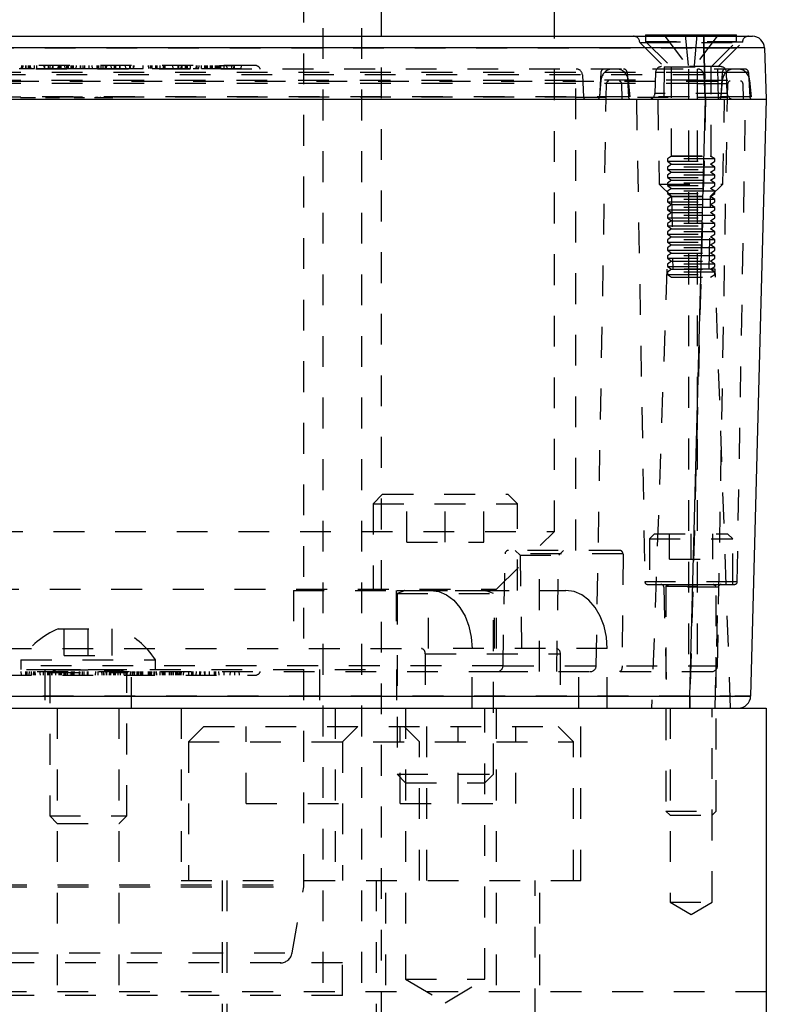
# Model space of a CAD drawing. Header units: inches. Extents: x 1907 to 2452, y -210 to -54.
# Tile 145 of 256: x 1969.31 to 1971.74, y -168.23 to -165.03. Entities that reach past the tile are written whole.
import ezdxf

# ---------------------------------------------------------------- set-up
doc = ezdxf.new("R2010")
doc.units = ezdxf.units.IN
doc.header["$LTSCALE"] = 0.5
doc.header["$MEASUREMENT"] = 0
doc.linetypes.add('HIDDEN', pattern=[0.225, 0.15, -0.075])
doc.layers.add('SID-M-H', color=4, linetype='HIDDEN')
doc.layers.add('SID-M-S', color=105, linetype='Continuous')

msp = doc.modelspace()

# ---------------------------------------------------------------- linework, layer by layer
at = {"layer": 'SID-M-H'}
for p, q in [((1970.23618, -167.83782), (1970.23618, -163.51351)), ((1970.29868, -168.75564), (1970.29868, -163.52138)), ((1970.42368, -168.75564), (1970.42368, -163.76351)), ((1970.48618, -163.78351), (1970.48618, -169.0739)), ((1971.04868, -166.69001), (1971.04868, -165.08241)), ((1971.34445, -165.08241), (1971.34445, -165.0993)), ((1971.40429, -165.07765), (1971.48264, -165.18198)), ((1971.47319, -165.07765), (1971.48264, -165.18198)), ((1971.51098, -165.07765), (1971.50154, -165.18198)), ((1971.57988, -165.07765), (1971.50154, -165.18198)), ((1971.53363, -165.08241), (1971.53363, -165.1204)), ((1971.63972, -165.0993), (1971.63972, -165.08241)), ((1967.39543, -165.1204), (1971.53363, -165.1204)), ((1971.32543, -165.10141), (1971.32545, -165.10209)), ((1971.32545, -165.10209), (1971.65872, -165.10209)), ((1971.32545, -165.10209), (1971.40534, -165.18198)), ((1971.65828, -165.10141), (1971.32589, -165.10141)), ((1971.34445, -165.0993), (1971.63972, -165.0993)), ((1971.34445, -165.0993), (1971.42713, -165.18198)), ((1971.53363, -165.1204), (1971.53945, -165.28713)), ((1971.55705, -165.18198), (1971.63972, -165.0993)), ((1971.57883, -165.18198), (1971.65872, -165.10209)), ((1971.65872, -165.10209), (1971.65875, -165.10141)), ((1971.66667, -165.18871), (1967.26239, -165.18871)), ((1970.07641, -165.1769), (1968.85265, -165.1769)), ((1969.32013, -165.18674), (1969.32064, -165.1769)), ((1969.32425, -165.18674), (1969.32476, -165.1769)), ((1969.33363, -165.18674), (1969.33362, -165.1769)), ((1969.33363, -165.18674), (1969.34309, -165.18674)), ((1969.33512, -165.18674), (1969.33461, -165.1769)), ((1969.343, -165.18674), (1969.34248, -165.1769)), ((1969.34309, -165.18674), (1969.3431, -165.1769)), ((1969.34823, -165.18674), (1969.34473, -165.18674)), ((1969.34823, -165.18674), (1969.34823, -165.1769)), ((1969.34896, -165.18674), (1969.34848, -165.1769)), ((1969.34957, -165.18674), (1969.34909, -165.1769)), ((1969.36165, -165.18674), (1969.36217, -165.1769)), ((1969.36952, -165.18674), (1969.37004, -165.1769)), ((1969.3705, -165.18674), (1969.39489, -165.18674)), ((1969.39418, -165.18674), (1969.39366, -165.1769)), ((1969.39489, -165.18674), (1969.39489, -165.1769)), ((1969.39535, -165.18674), (1969.39535, -165.1769)), ((1969.39557, -165.18674), (1969.39557, -165.1769)), ((1969.39591, -165.18674), (1969.39591, -165.1769)), ((1969.40738, -165.18674), (1969.40738, -165.1769)), ((1969.41091, -165.18674), (1969.40738, -165.18674)), ((1969.41262, -165.18674), (1969.41261, -165.1769)), ((1969.41262, -165.18674), (1969.42205, -165.18674)), ((1969.4207, -165.18674), (1969.42122, -165.1769)), ((1969.42174, -165.18674), (1969.42122, -165.1769)), ((1969.42205, -165.18674), (1969.42205, -165.1769)), ((1969.43889, -165.18674), (1969.43934, -165.1769)), ((1969.44041, -165.18674), (1969.44087, -165.1769)), ((1969.44379, -165.18674), (1969.44429, -165.1769)), ((1969.44379, -165.18674), (1969.48892, -165.18674)), ((1969.44623, -165.18674), (1969.44573, -165.1769)), ((1969.44826, -165.18674), (1969.44878, -165.1769)), ((1969.46111, -165.18674), (1969.46059, -165.1769)), ((1969.4665, -165.18674), (1969.4665, -165.1769)), ((1969.4665, -165.18674), (1969.4665, -165.1769)), ((1969.4691, -165.18674), (1969.46859, -165.1769)), ((1969.47218, -165.18674), (1969.47179, -165.1769)), ((1969.48062, -165.18674), (1969.48061, -165.1769)), ((1969.48268, -165.18674), (1969.48267, -165.1769)), ((1969.48268, -165.18674), (1969.48267, -165.1769)), ((1969.48676, -165.18674), (1969.48726, -165.1769)), ((1969.48892, -165.18674), (1969.48843, -165.1769)), ((1969.4976, -165.18674), (1969.4987, -165.1769)), ((1969.51079, -165.18674), (1969.51079, -165.1769)), ((1969.51079, -165.18674), (1969.52025, -165.18674)), ((1969.51229, -165.18674), (1969.51177, -165.1769)), ((1969.52025, -165.18674), (1969.52026, -165.1769)), ((1969.5254, -165.18674), (1969.52189, -165.18674)), ((1969.5254, -165.18674), (1969.5254, -165.1769)), ((1969.53881, -165.18674), (1969.53933, -165.1769)), ((1969.54078, -165.18674), (1969.57062, -165.18674)), ((1969.55025, -165.18674), (1969.54914, -165.1769)), ((1969.56544, -165.18674), (1969.56492, -165.1769)), ((1969.56833, -165.18674), (1969.56834, -165.1769)), ((1969.57062, -165.18674), (1969.57101, -165.1769)), ((1969.57838, -165.18674), (1969.57839, -165.1769)), ((1969.57839, -165.18674), (1969.57839, -165.1769)), ((1969.58446, -165.18674), (1969.58498, -165.1769)), ((1969.59196, -165.18674), (1969.59248, -165.1769)), ((1969.5959, -165.18674), (1969.59642, -165.1769)), ((1969.61133, -165.18674), (1969.61081, -165.1769)), ((1969.62194, -165.18674), (1969.62195, -165.1769)), ((1969.62611, -165.18674), (1969.62588, -165.1769)), ((1969.6392, -165.18674), (1969.6392, -165.1769)), ((1969.6392, -165.18674), (1969.6392, -165.1769)), ((1969.63963, -165.18674), (1969.63963, -165.1769)), ((1969.63982, -165.18674), (1969.63982, -165.1769)), ((1969.65796, -165.18674), (1969.65744, -165.1769)), ((1969.67113, -165.18674), (1969.67113, -165.1769)), ((1969.67315, -165.18674), (1969.67316, -165.1769)), ((1969.68355, -165.18674), (1969.68303, -165.1769)), ((1969.68448, -165.18674), (1969.685, -165.1769)), ((1969.71401, -165.18674), (1969.71453, -165.1769)), ((1969.73276, -165.18674), (1969.73224, -165.1769)), ((1969.73872, -165.18674), (1969.73824, -165.1769)), ((1969.73934, -165.18674), (1969.73886, -165.1769)), ((1969.7426, -165.18674), (1969.74209, -165.1769)), ((1969.74417, -165.18674), (1969.74369, -165.1769)), ((1969.75587, -165.18674), (1969.75587, -165.1769)), ((1969.75929, -165.18674), (1969.7598, -165.1769)), ((1969.75959, -165.18674), (1969.75959, -165.1769)), ((1969.76913, -165.18674), (1969.76965, -165.1769)), ((1969.78022, -165.18674), (1969.78066, -165.1769)), ((1969.78022, -165.18674), (1969.84103, -165.18674)), ((1969.78465, -165.18674), (1969.78466, -165.1769)), ((1969.78511, -165.18674), (1969.78512, -165.1769)), ((1969.78533, -165.18674), (1969.78533, -165.1769)), ((1969.78567, -165.18674), (1969.78567, -165.1769)), ((1969.8115, -165.18674), (1969.81098, -165.1769)), ((1969.82845, -165.18674), (1969.82802, -165.1769)), ((1969.82865, -165.18674), (1969.8291, -165.1769)), ((1969.83017, -165.18674), (1969.83064, -165.1769)), ((1969.83803, -165.18674), (1969.83854, -165.1769)), ((1969.84103, -165.18674), (1969.84051, -165.1769)), ((1969.85174, -165.18674), (1969.85174, -165.1769)), ((1969.85414, -165.18674), (1969.85414, -165.1769)), ((1969.85874, -165.18674), (1969.85823, -165.1769)), ((1969.86756, -165.18674), (1969.86807, -165.1769)), ((1969.8866, -165.18674), (1969.8872, -165.1769)), ((1969.88921, -165.18674), (1969.88972, -165.1769)), ((1969.89563, -165.18674), (1969.89606, -165.1769)), ((1969.90402, -165.18674), (1969.9035, -165.1769)), ((1969.91418, -165.18674), (1969.91418, -165.1769)), ((1969.91479, -165.18674), (1969.91479, -165.1769)), ((1969.915, -165.18674), (1969.91501, -165.1769)), ((1969.91599, -165.18674), (1969.91599, -165.1769)), ((1969.91667, -165.18674), (1969.91667, -165.1769)), ((1969.92088, -165.18674), (1969.92088, -165.1769)), ((1969.9216, -165.18674), (1969.92159, -165.1769)), ((1969.9216, -165.18674), (1969.96197, -165.18674)), ((1969.92298, -165.18674), (1969.92297, -165.1769)), ((1969.93252, -165.18674), (1969.93303, -165.1769)), ((1969.93591, -165.18674), (1969.93543, -165.1769)), ((1969.93945, -165.18674), (1969.93894, -165.1769)), ((1969.94897, -165.18674), (1969.94896, -165.1769)), ((1969.95364, -165.18674), (1969.95364, -165.1769)), ((1969.95669, -165.18674), (1969.95668, -165.1769)), ((1969.9598, -165.18674), (1969.96031, -165.1769)), ((1969.96197, -165.18674), (1969.96197, -165.1769)), ((1969.96302, -165.18674), (1969.96302, -165.1769)), ((1969.96598, -165.18674), (1969.9665, -165.1769)), ((1969.97634, -165.1769), (1969.97634, -165.18871)), ((1969.98658, -165.18674), (1969.98624, -165.1769)), ((1970.00245, -165.18674), (1970.00193, -165.1769)), ((1970.00913, -165.18674), (1970.00946, -165.1769)), ((1970.01038, -165.18674), (1970.01073, -165.1769)), ((1970.03291, -165.18674), (1970.03343, -165.1769)), ((1971.11807, -166.7517), (1971.11807, -165.18871)), ((1971.58748, -165.18083), (1971.3967, -165.18083)), ((1971.40534, -165.18198), (1971.4035, -165.28713)), ((1971.40534, -165.18198), (1971.57883, -165.18198)), ((1971.42713, -165.18198), (1971.42713, -165.47025)), ((1971.48421, -165.18871), (1971.48421, -167.1454)), ((1971.51177, -165.18871), (1971.51177, -167.1454)), ((1971.55705, -165.47025), (1971.55705, -165.18198)), ((1971.58067, -165.28713), (1971.57883, -165.18198)), ((1971.53318, -165.20736), (1967.39587, -165.20736)), ((1971.11807, -165.1999), (1967.41728, -165.1999)), ((1971.51177, -165.1999), (1971.11807, -165.1999)), ((1971.13948, -165.20736), (1971.14327, -165.27967)), ((1971.19941, -165.1999), (1971.19523, -165.27967)), ((1971.28476, -165.1999), (1971.28894, -165.27967)), ((1971.37703, -165.19983), (1971.37464, -165.26813)), ((1971.6054, -165.19983), (1971.37877, -165.19983)), ((1971.67846, -165.1999), (1971.51177, -165.1999)), ((1971.53318, -165.20736), (1971.53697, -165.27967)), ((1971.59312, -165.1999), (1971.58893, -165.27967)), ((1971.60953, -165.26813), (1971.60715, -165.19983)), ((1971.67846, -165.1999), (1971.68264, -165.27967)), ((1967.27645, -165.22808), (1971.65261, -165.22808)), ((1967.41728, -165.22465), (1971.11807, -165.22465)), ((1971.11807, -165.23581), (1967.44484, -165.23581)), ((1971.51177, -165.22465), (1971.11807, -165.22465)), ((1971.51177, -165.23581), (1971.11807, -165.23581)), ((1971.1844, -167.12606), (1971.21739, -165.23581)), ((1971.19962, -165.22465), (1971.19484, -165.27926)), ((1971.26678, -165.23581), (1971.26768, -165.28713)), ((1971.28849, -165.22465), (1971.29327, -165.27926)), ((1971.51177, -165.22465), (1971.68219, -165.22465)), ((1971.51177, -165.23581), (1971.66048, -165.23581)), ((1971.5781, -167.12606), (1971.61109, -165.23581)), ((1971.59332, -165.22465), (1971.58854, -165.27926)), ((1971.66048, -165.23581), (1971.66138, -165.28713)), ((1971.68219, -165.22465), (1971.68697, -165.27926)), ((1971.68697, -165.27926), (1967.24209, -165.27926)), ((1971.11807, -165.27967), (1967.44484, -165.27967)), ((1969.49066, -165.28123), (1969.49066, -165.27926)), ((1969.50306, -165.28123), (1969.50306, -165.27926)), ((1969.50816, -165.28123), (1969.50591, -165.28123)), ((1969.56255, -165.28123), (1969.56255, -165.27926)), ((1969.56255, -165.28123), (1969.60655, -165.28123)), ((1969.56587, -165.28123), (1969.56587, -165.27926)), ((1969.56708, -165.28123), (1969.56708, -165.27926)), ((1969.57571, -165.28123), (1969.57571, -165.27926)), ((1969.59841, -165.28123), (1969.59841, -165.27926)), ((1969.60562, -165.28123), (1969.60562, -165.27926)), ((1969.60655, -165.28123), (1969.60655, -165.27926)), ((1969.61052, -165.28123), (1969.61052, -165.27926)), ((1971.11807, -165.27967), (1971.51177, -165.27967)), ((1971.60775, -165.26813), (1971.37642, -165.26813)), ((1971.51177, -165.27967), (1971.68264, -165.27967)), ((1971.31492, -165.28713), (1971.34227, -166.8542)), ((1971.38382, -165.28713), (1971.38863, -165.56272)), ((1971.5394, -165.28713), (1971.48865, -167.22517)), ((1971.59554, -165.56272), (1971.60035, -165.28713)), ((1971.6419, -166.8542), (1971.66925, -165.28713)), ((1971.4287, -165.47135), (1971.41532, -165.48072)), ((1971.42713, -165.47025), (1971.55705, -165.47025)), ((1971.42713, -165.47025), (1971.4287, -165.47135)), ((1971.4287, -165.47135), (1971.55547, -165.47135)), ((1971.55547, -165.47135), (1971.55705, -165.47025)), ((1971.56886, -165.48072), (1971.55547, -165.47135)), ((1971.56886, -165.48072), (1971.41532, -165.48072)), ((1971.41532, -165.48072), (1971.41532, -165.48822)), ((1971.41532, -165.48822), (1971.56886, -165.48822)), ((1971.41532, -165.48822), (1971.4287, -165.4976)), ((1971.4287, -165.4976), (1971.41532, -165.50697)), ((1971.56886, -165.50697), (1971.41532, -165.50697)), ((1971.41532, -165.50697), (1971.41532, -165.51447)), ((1971.4287, -165.4976), (1971.55547, -165.4976)), ((1971.55547, -165.4976), (1971.56886, -165.48822)), ((1971.56886, -165.50697), (1971.55547, -165.4976)), ((1971.56886, -165.48822), (1971.56886, -165.48072)), ((1971.56886, -165.51447), (1971.56886, -165.50697)), ((1971.41532, -165.51447), (1971.56886, -165.51447)), ((1971.41532, -165.51447), (1971.4287, -165.52384)), ((1971.4287, -165.52384), (1971.41532, -165.53322)), ((1971.56886, -165.53322), (1971.41532, -165.53322)), ((1971.41532, -165.53322), (1971.41532, -165.54072)), ((1971.41532, -165.54072), (1971.56886, -165.54072)), ((1971.41532, -165.54072), (1971.4287, -165.55009)), ((1971.4287, -165.52384), (1971.55547, -165.52384)), ((1971.55547, -165.52384), (1971.56886, -165.51447)), ((1971.56886, -165.53322), (1971.55547, -165.52384)), ((1971.55547, -165.55009), (1971.56886, -165.54072)), ((1971.56886, -165.54072), (1971.56886, -165.53322)), ((1971.38863, -165.56272), (1971.59554, -165.56272)), ((1971.38873, -165.56272), (1971.42867, -165.6013)), ((1971.4287, -165.55009), (1971.41532, -165.55946)), ((1971.56886, -165.55946), (1971.41532, -165.55946)), ((1971.41532, -165.55946), (1971.41532, -165.56697)), ((1971.41532, -165.56697), (1971.56886, -165.56697)), ((1971.41532, -165.56697), (1971.4287, -165.57634)), ((1971.4287, -165.55009), (1971.55547, -165.55009)), ((1971.56886, -165.55946), (1971.55547, -165.55009)), ((1971.55547, -165.57634), (1971.56886, -165.56697)), ((1971.5555, -165.6013), (1971.59545, -165.56272)), ((1971.56886, -165.56697), (1971.56886, -165.55946)), ((1971.4287, -165.57634), (1971.41532, -165.58571)), ((1971.56886, -165.58571), (1971.41532, -165.58571)), ((1971.41532, -165.58571), (1971.41532, -165.59321)), ((1971.41532, -165.59321), (1971.56886, -165.59321)), ((1971.41532, -165.59321), (1971.4287, -165.60258)), ((1971.4287, -165.60258), (1971.41532, -165.61196)), ((1971.42867, -165.6013), (1971.5555, -165.6013)), ((1971.42867, -165.6013), (1971.43281, -165.83831)), ((1971.4287, -165.57634), (1971.55547, -165.57634)), ((1971.4287, -165.60258), (1971.55547, -165.60258)), ((1971.55136, -165.83831), (1971.5555, -165.6013)), ((1971.56886, -165.58571), (1971.55547, -165.57634)), ((1971.55547, -165.60258), (1971.56886, -165.59321)), ((1971.56886, -165.61196), (1971.55547, -165.60258)), ((1971.56886, -165.59321), (1971.56886, -165.58571)), ((1971.56886, -165.61196), (1971.41532, -165.61196)), ((1971.41532, -165.61196), (1971.41532, -165.61946)), ((1971.41532, -165.61946), (1971.56886, -165.61946)), ((1971.41532, -165.61946), (1971.4287, -165.62883)), ((1971.4287, -165.62883), (1971.41532, -165.6382)), ((1971.56886, -165.6382), (1971.41532, -165.6382)), ((1971.41532, -165.6382), (1971.41532, -165.64571)), ((1971.4287, -165.62883), (1971.55547, -165.62883)), ((1971.55547, -165.62883), (1971.56886, -165.61946)), ((1971.56886, -165.6382), (1971.55547, -165.62883)), ((1971.56886, -165.61946), (1971.56886, -165.61196)), ((1971.56886, -165.64571), (1971.56886, -165.6382)), ((1971.41532, -165.64571), (1971.56886, -165.64571)), ((1971.41532, -165.64571), (1971.4287, -165.65508)), ((1971.4287, -165.65508), (1971.41532, -165.66445)), ((1971.56886, -165.66445), (1971.41532, -165.66445)), ((1971.41532, -165.66445), (1971.41532, -165.67195)), ((1971.4287, -165.65508), (1971.55547, -165.65508)), ((1971.55547, -165.65508), (1971.56886, -165.64571)), ((1971.56886, -165.66445), (1971.55547, -165.65508)), ((1971.56886, -165.67195), (1971.56886, -165.66445)), ((1971.41532, -165.67195), (1971.56886, -165.67195)), ((1971.41532, -165.67195), (1971.4287, -165.68132)), ((1971.4287, -165.68132), (1971.41532, -165.6907)), ((1971.56886, -165.6907), (1971.41532, -165.6907)), ((1971.41532, -165.6907), (1971.41532, -165.6982)), ((1971.41532, -165.6982), (1971.56886, -165.6982)), ((1971.41532, -165.6982), (1971.4287, -165.70757)), ((1971.4287, -165.68132), (1971.55547, -165.68132)), ((1971.55547, -165.68132), (1971.56886, -165.67195)), ((1971.56886, -165.6907), (1971.55547, -165.68132)), ((1971.55547, -165.70757), (1971.56886, -165.6982)), ((1971.56886, -165.6982), (1971.56886, -165.6907)), ((1971.4287, -165.70757), (1971.41532, -165.71694)), ((1971.56886, -165.71694), (1971.41532, -165.71694)), ((1971.41532, -165.71694), (1971.41532, -165.72445)), ((1971.41532, -165.72445), (1971.56886, -165.72445)), ((1971.41532, -165.72445), (1971.4287, -165.73382)), ((1971.4287, -165.73382), (1971.41532, -165.74319)), ((1971.4287, -165.70757), (1971.55547, -165.70757)), ((1971.4287, -165.73382), (1971.55547, -165.73382)), ((1971.56886, -165.71694), (1971.55547, -165.70757)), ((1971.55547, -165.73382), (1971.56886, -165.72445)), ((1971.56886, -165.74319), (1971.55547, -165.73382)), ((1971.56886, -165.72445), (1971.56886, -165.71694)), ((1971.56886, -165.74319), (1971.41532, -165.74319)), ((1971.41532, -165.74319), (1971.41532, -165.75069)), ((1971.41532, -165.75069), (1971.56886, -165.75069)), ((1971.41532, -165.75069), (1971.4287, -165.76006)), ((1971.4287, -165.76006), (1971.41532, -165.76944)), ((1971.4287, -165.76006), (1971.55547, -165.76006)), ((1971.55547, -165.76006), (1971.56886, -165.75069)), ((1971.56886, -165.76944), (1971.55547, -165.76006)), ((1971.56886, -165.75069), (1971.56886, -165.74319)), ((1971.56886, -165.76944), (1971.41532, -165.76944)), ((1971.41532, -165.76944), (1971.41532, -165.77694)), ((1971.41532, -165.77694), (1971.56886, -165.77694)), ((1971.41532, -165.77694), (1971.4287, -165.78631)), ((1971.4287, -165.78631), (1971.41532, -165.79568)), ((1971.56886, -165.79568), (1971.41532, -165.79568)), ((1971.41532, -165.79568), (1971.41532, -165.80319)), ((1971.4287, -165.78631), (1971.55547, -165.78631)), ((1971.55547, -165.78631), (1971.56886, -165.77694)), ((1971.56886, -165.79568), (1971.55547, -165.78631)), ((1971.56886, -165.77694), (1971.56886, -165.76944)), ((1971.56886, -165.80319), (1971.56886, -165.79568)), ((1971.41532, -165.80319), (1971.56886, -165.80319)), ((1971.41532, -165.80319), (1971.4287, -165.81256)), ((1971.4287, -165.81256), (1971.41532, -165.82193)), ((1971.56886, -165.82193), (1971.41532, -165.82193)), ((1971.41532, -165.82193), (1971.41532, -165.82943)), ((1971.41532, -165.82943), (1971.56886, -165.82943)), ((1971.41532, -165.82943), (1971.4287, -165.83881)), ((1971.4287, -165.81256), (1971.55547, -165.81256)), ((1971.55547, -165.81256), (1971.56886, -165.80319)), ((1971.56886, -165.82193), (1971.55547, -165.81256)), ((1971.55547, -165.83881), (1971.56886, -165.82943)), ((1971.56886, -165.82943), (1971.56886, -165.82193)), ((1971.4139, -165.83831), (1971.36413, -167.26351)), ((1971.57027, -165.83831), (1971.4139, -165.83831)), ((1971.4287, -165.83881), (1971.41532, -165.84818)), ((1971.56886, -165.84818), (1971.41532, -165.84818)), ((1971.41532, -165.84818), (1971.41532, -165.85568)), ((1971.41532, -165.85568), (1971.56886, -165.85568)), ((1971.41532, -165.85568), (1971.4287, -165.86505)), ((1971.4287, -165.83881), (1971.55547, -165.83881)), ((1971.56886, -165.84818), (1971.55547, -165.83881)), ((1971.55547, -165.86505), (1971.56886, -165.85568)), ((1971.56886, -165.85568), (1971.56886, -165.84818)), ((1971.62004, -167.26351), (1971.57027, -165.83831)), ((1971.4287, -165.86505), (1971.55547, -165.86505)), ((1970.49146, -166.56901), (1970.46021, -166.60026)), ((1970.49146, -166.56901), (1970.89771, -166.56901)), ((1970.56959, -166.72526), (1970.56959, -166.56901)), ((1970.69459, -166.72526), (1970.69459, -166.56901)), ((1970.81959, -166.72526), (1970.81959, -166.56901)), ((1970.92896, -166.60026), (1970.89771, -166.56901)), ((1970.46021, -166.60026), (1970.92896, -166.60026)), ((1970.46021, -166.60026), (1970.46021, -166.88151)), ((1970.92896, -166.88151), (1970.92896, -166.60026)), ((1967.42368, -166.69001), (1971.04868, -166.69001)), ((1970.86118, -166.87751), (1971.04868, -166.69001)), ((1970.56959, -166.72526), (1970.81959, -166.72526)), ((1971.37349, -166.69794), (1971.35709, -166.71434)), ((1971.35709, -166.71434), (1971.62709, -166.71434)), ((1971.35709, -166.71434), (1971.35709, -166.86194)), ((1971.37349, -166.69794), (1971.61069, -166.69794)), ((1971.42177, -166.77994), (1971.42177, -166.69794)), ((1971.49209, -166.77994), (1971.49209, -166.69794)), ((1971.5624, -166.77994), (1971.5624, -166.69794)), ((1971.62709, -166.71434), (1971.61069, -166.69794)), ((1971.62709, -166.86194), (1971.62709, -166.71434)), ((1971.26095, -166.7517), (1970.90033, -166.7517)), ((1970.92122, -166.7517), (1970.93725, -166.76773)), ((1970.99996, -167.1454), (1970.99996, -166.7517)), ((1971.06267, -166.76773), (1971.0787, -166.7517)), ((1970.88219, -167.12606), (1970.88852, -166.7633)), ((1971.2713, -166.7633), (1970.88852, -166.7633)), ((1970.93725, -166.76773), (1971.06267, -166.76773)), ((1970.93725, -166.76773), (1970.94384, -167.1454)), ((1971.05608, -167.1454), (1971.06267, -166.76773)), ((1971.2713, -166.7633), (1971.26978, -166.96645)), ((1971.42177, -166.77994), (1971.5624, -166.77994)), ((1967.61118, -166.87751), (1970.86118, -166.87751)), ((1970.20194, -166.88151), (1970.20194, -167.07051)), ((1970.20194, -166.88151), (1971.08633, -166.88151)), ((1970.53509, -166.88151), (1970.53509, -167.07051)), ((1970.53834, -166.88151), (1970.53834, -166.8819)), ((1970.53834, -166.8819), (1970.85084, -166.8819)), ((1970.56189, -166.88343), (1970.53834, -166.892)), ((1970.82683, -166.88343), (1970.56235, -166.88343)), ((1970.64035, -167.07051), (1970.64035, -166.88151)), ((1970.64792, -166.88151), (1970.67399, -166.88514)), ((1970.67399, -166.88514), (1970.69906, -166.8959)), ((1970.85084, -166.892), (1970.82729, -166.88343)), ((1970.85084, -166.8819), (1970.85084, -166.88151)), ((1970.85409, -167.07051), (1970.85409, -166.88151)), ((1970.86118, -167.07051), (1970.86118, -166.87751)), ((1971.1124, -166.88514), (1971.08633, -166.88151)), ((1971.13747, -166.8959), (1971.1124, -166.88514)), ((1971.6419, -166.8542), (1971.34227, -166.8542)), ((1971.35015, -166.86194), (1971.63403, -166.86194)), ((1971.58042, -166.87152), (1971.40376, -166.87152)), ((1971.40376, -166.87152), (1971.41402, -167.26351)), ((1971.41009, -166.86194), (1971.41009, -166.86233)), ((1971.41009, -166.86233), (1971.57409, -166.86233)), ((1971.41989, -166.86386), (1971.41009, -166.86742)), ((1971.41009, -166.86742), (1971.57409, -166.86742)), ((1971.41009, -166.86742), (1971.41009, -167.59794)), ((1971.56428, -166.86386), (1971.41989, -166.86386)), ((1971.57409, -166.86742), (1971.56428, -166.86386)), ((1971.57015, -167.26351), (1971.58042, -166.87152)), ((1971.57409, -166.86233), (1971.57409, -166.86194)), ((1971.57409, -167.59794), (1971.57409, -166.86742)), ((1970.53834, -166.892), (1970.85084, -166.892)), ((1970.53834, -166.892), (1970.53834, -167.47876)), ((1970.69906, -166.8959), (1970.72217, -166.91336)), ((1970.72217, -166.91336), (1970.74242, -166.93687)), ((1970.85084, -167.47876), (1970.85084, -166.892)), ((1971.16057, -166.91336), (1971.13747, -166.8959)), ((1971.18083, -166.93687), (1971.16057, -166.91336)), ((1970.74242, -166.93687), (1970.75904, -166.96551)), ((1971.19745, -166.96551), (1971.18083, -166.93687)), ((1970.75904, -166.96551), (1970.77139, -166.99818)), ((1971.2098, -166.99818), (1971.19745, -166.96551)), ((1971.26978, -166.96645), (1971.2686, -167.12606)), ((1969.43868, -167.00651), (1969.63368, -167.00651)), ((1969.45818, -167.09351), (1969.45818, -167.00651)), ((1969.53618, -167.09351), (1969.53618, -167.00651)), ((1969.61418, -167.09351), (1969.61418, -167.00651)), ((1970.77139, -166.99818), (1970.779, -167.03364)), ((1971.2174, -167.03364), (1971.2098, -166.99818)), ((1970.779, -167.03364), (1970.78156, -167.07051)), ((1971.21997, -167.07051), (1971.2174, -167.03364)), ((1967.25239, -167.07051), (1970.61716, -167.07051)), ((1971.21997, -167.07051), (1970.61716, -167.07051)), ((1970.78156, -167.26351), (1970.78156, -167.07051)), ((1971.12768, -167.26351), (1971.12768, -167.07051)), ((1971.21997, -167.26351), (1971.21997, -167.07051)), ((1969.31768, -167.10751), (1969.75468, -167.10751)), ((1969.31768, -167.10751), (1969.31768, -167.13851)), ((1969.45818, -167.09351), (1969.61418, -167.09351)), ((1969.75468, -167.13851), (1969.75468, -167.10751)), ((1970.62954, -167.08801), (1970.62954, -167.26351)), ((1970.62954, -167.08801), (1971.06794, -167.08801)), ((1971.06794, -167.08801), (1971.06794, -167.26351)), ((1970.88219, -167.12606), (1967.44484, -167.12606)), ((1968.53618, -167.13851), (1970.53618, -167.13851)), ((1969.39568, -167.13851), (1969.39568, -167.26351)), ((1969.41118, -167.13851), (1969.41118, -167.1389)), ((1969.41118, -167.1389), (1969.66118, -167.1389)), ((1969.43148, -167.14043), (1969.41118, -167.14782)), ((1969.53618, -167.14043), (1969.43193, -167.14043)), ((1969.58805, -167.14043), (1969.64043, -167.14043)), ((1969.66118, -167.14782), (1969.64088, -167.14043)), ((1969.66118, -167.1389), (1969.66118, -167.13851)), ((1969.67668, -167.26351), (1969.67668, -167.13851)), ((1970.28618, -167.13851), (1970.28618, -167.26351)), ((1970.53618, -167.13851), (1970.53618, -167.26351)), ((1970.88219, -167.12606), (1971.5781, -167.12606)), ((1967.37064, -167.1454), (1970.86251, -167.1454)), ((1968.85265, -167.15721), (1970.07641, -167.15721)), ((1969.31762, -167.1454), (1969.31824, -167.15721)), ((1969.33326, -167.1454), (1969.33264, -167.15721)), ((1969.33719, -167.1454), (1969.33657, -167.15721)), ((1969.3447, -167.1454), (1969.34408, -167.15721)), ((1969.35067, -167.1454), (1969.35066, -167.15721)), ((1969.35067, -167.1454), (1969.35066, -167.15721)), ((1969.35852, -167.1454), (1969.35804, -167.15721)), ((1969.36073, -167.1454), (1969.36072, -167.15721)), ((1969.36351, -167.1454), (1969.36413, -167.15721)), ((1969.37858, -167.1454), (1969.37991, -167.15721)), ((1969.39034, -167.1454), (1969.38972, -167.15721)), ((1969.40366, -167.1454), (1969.40366, -167.15721)), ((1969.4088, -167.1454), (1969.40879, -167.15721)), ((1969.41118, -167.14782), (1969.66118, -167.14782)), ((1969.41118, -167.14782), (1969.41118, -167.61401)), ((1969.41666, -167.1454), (1969.41728, -167.15721)), ((1969.41826, -167.1454), (1969.41827, -167.15721)), ((1969.43168, -167.1454), (1969.43036, -167.15721)), ((1969.44003, -167.1454), (1969.44063, -167.15721)), ((1969.4424, -167.1454), (1969.4418, -167.15721)), ((1969.44637, -167.1454), (1969.44638, -167.15721)), ((1969.44637, -167.1454), (1969.44638, -167.15721)), ((1969.44843, -167.1454), (1969.44844, -167.15721)), ((1969.4568, -167.1454), (1969.45727, -167.15721)), ((1969.45985, -167.1454), (1969.46047, -167.15721)), ((1969.46256, -167.1454), (1969.46256, -167.15721)), ((1969.46256, -167.1454), (1969.46256, -167.15721)), ((1969.46785, -167.1454), (1969.46846, -167.15721)), ((1969.48089, -167.1454), (1969.48028, -167.15721)), ((1969.48272, -167.1454), (1969.48332, -167.15721)), ((1969.48536, -167.1454), (1969.48477, -167.15721)), ((1969.48874, -167.1454), (1969.48818, -167.15721)), ((1969.49026, -167.1454), (1969.48972, -167.15721)), ((1969.50701, -167.1454), (1969.507, -167.15721)), ((1969.50722, -167.1454), (1969.50783, -167.15721)), ((1969.50845, -167.1454), (1969.50783, -167.15721)), ((1969.51644, -167.1454), (1969.51645, -167.15721)), ((1969.52168, -167.1454), (1969.52168, -167.15721)), ((1969.53314, -167.1454), (1969.53315, -167.15721)), ((1969.53349, -167.1454), (1969.53349, -167.15721)), ((1969.53371, -167.1454), (1969.5337, -167.15721)), ((1969.53417, -167.1454), (1969.53416, -167.15721)), ((1969.53477, -167.1454), (1969.53539, -167.15721)), ((1969.55963, -167.1454), (1969.55902, -167.15721)), ((1969.56751, -167.1454), (1969.56689, -167.15721)), ((1969.57939, -167.1454), (1969.57996, -167.15721)), ((1969.58, -167.1454), (1969.58058, -167.15721)), ((1969.58082, -167.1454), (1969.58082, -167.15721)), ((1969.58597, -167.1454), (1969.58596, -167.15721)), ((1969.58596, -167.1454), (1969.58657, -167.15721)), ((1969.59383, -167.1454), (1969.59445, -167.15721)), ((1969.59543, -167.1454), (1969.59543, -167.15721)), ((1969.60491, -167.1454), (1969.60429, -167.15721)), ((1969.60903, -167.1454), (1969.60841, -167.15721)), ((1969.6172, -167.1454), (1969.61779, -167.15721)), ((1969.61956, -167.1454), (1969.61896, -167.15721)), ((1969.62343, -167.1454), (1969.62342, -167.15721)), ((1969.62405, -167.1454), (1969.62404, -167.15721)), ((1969.63123, -167.1454), (1969.63185, -167.15721)), ((1969.63972, -167.1454), (1969.63972, -167.15721)), ((1969.63972, -167.1454), (1969.63972, -167.15721)), ((1969.65148, -167.1454), (1969.65147, -167.15721)), ((1969.65799, -167.1454), (1969.65799, -167.15721)), ((1969.65843, -167.1454), (1969.65843, -167.15721)), ((1969.65883, -167.1454), (1969.65883, -167.15721)), ((1969.65989, -167.1454), (1969.66049, -167.15721)), ((1969.66118, -167.61401), (1969.66118, -167.14782)), ((1969.66253, -167.1454), (1969.66193, -167.15721)), ((1969.67328, -167.1454), (1969.67276, -167.15721)), ((1969.67856, -167.1454), (1969.67857, -167.15721)), ((1969.6795, -167.1454), (1969.67866, -167.15721)), ((1969.68417, -167.1454), (1969.68417, -167.15721)), ((1969.68562, -167.1454), (1969.685, -167.15721)), ((1969.68596, -167.1454), (1969.6854, -167.15721)), ((1969.6936, -167.1454), (1969.69361, -167.15721)), ((1969.69371, -167.1454), (1969.6937, -167.15721)), ((1969.69623, -167.1454), (1969.69684, -167.15721)), ((1969.69838, -167.1454), (1969.69838, -167.15721)), ((1969.69884, -167.1454), (1969.69884, -167.15721)), ((1969.70494, -167.1454), (1969.70555, -167.15721)), ((1969.70606, -167.1454), (1969.70668, -167.15721)), ((1969.7096, -167.1454), (1969.71022, -167.15721)), ((1969.71194, -167.1454), (1969.71256, -167.15721)), ((1969.73089, -167.1454), (1969.73028, -167.15721)), ((1969.73502, -167.1454), (1969.7344, -167.15721)), ((1969.7368, -167.1454), (1969.73618, -167.15721)), ((1969.74137, -167.1454), (1969.74079, -167.15721)), ((1969.74942, -167.1454), (1969.74941, -167.15721)), ((1969.75003, -167.1454), (1969.75002, -167.15721)), ((1969.75107, -167.1454), (1969.75107, -167.15721)), ((1969.75722, -167.1454), (1969.75783, -167.15721)), ((1969.76818, -167.1454), (1969.76875, -167.15721)), ((1969.77553, -167.1454), (1969.77595, -167.15721)), ((1969.77746, -167.1454), (1969.77746, -167.15721)), ((1969.78074, -167.1454), (1969.78016, -167.15721)), ((1969.78328, -167.1454), (1969.78416, -167.15721)), ((1969.78397, -167.1454), (1969.78398, -167.15721)), ((1969.78441, -167.1454), (1969.78441, -167.15721)), ((1969.78481, -167.1454), (1969.78481, -167.15721)), ((1969.79926, -167.1454), (1969.79874, -167.15721)), ((1969.80455, -167.1454), (1969.80456, -167.15721)), ((1969.80548, -167.1454), (1969.80465, -167.15721)), ((1969.80668, -167.1454), (1969.80668, -167.15721)), ((1969.8069, -167.1454), (1969.80689, -167.15721)), ((1969.81195, -167.1454), (1969.81138, -167.15721)), ((1969.8197, -167.1454), (1969.81969, -167.15721)), ((1969.82222, -167.1454), (1969.82283, -167.15721)), ((1969.82436, -167.1454), (1969.82436, -167.15721)), ((1969.83007, -167.1454), (1969.82919, -167.15721)), ((1969.83092, -167.1454), (1969.83153, -167.15721)), ((1969.83205, -167.1454), (1969.83267, -167.15721)), ((1969.8324, -167.1454), (1969.83298, -167.15721)), ((1969.83559, -167.1454), (1969.83621, -167.15721)), ((1969.83762, -167.1454), (1969.83719, -167.15721)), ((1969.84496, -167.1454), (1969.84439, -167.15721)), ((1969.86136, -167.1454), (1969.86137, -167.15721)), ((1969.87094, -167.1454), (1969.87152, -167.15721)), ((1969.87533, -167.1454), (1969.87594, -167.15721)), ((1969.88641, -167.1454), (1969.88579, -167.15721)), ((1969.89764, -167.1454), (1969.89763, -167.15721)), ((1969.90019, -167.1454), (1969.89957, -167.15721)), ((1969.89966, -167.1454), (1969.89966, -167.15721)), ((1969.91273, -167.1454), (1969.91335, -167.15721)), ((1969.91448, -167.1454), (1969.91448, -167.15721)), ((1969.91449, -167.1454), (1969.91448, -167.15721)), ((1969.92848, -167.1454), (1969.92909, -167.15721)), ((1969.94463, -167.1454), (1969.9449, -167.15721)), ((1969.94885, -167.1454), (1969.94884, -167.15721)), ((1969.95936, -167.1454), (1969.95998, -167.15721)), ((1969.97634, -167.1454), (1969.97634, -167.15721)), ((1969.99664, -167.1454), (1969.99602, -167.15721)), ((1970.01094, -167.1454), (1970.01094, -167.15721)), ((1970.01094, -167.1454), (1970.01094, -167.15721)), ((1970.02493, -167.1454), (1970.02555, -167.15721)), ((1970.86251, -167.1454), (1971.55842, -167.1454)), ((1971.48865, -167.22517), (1967.44041, -167.22517)), ((1971.48865, -167.26351), (1971.48865, -167.22517)), ((1969.43568, -167.26351), (1969.43568, -169.76351)), ((1969.63668, -169.76351), (1969.63668, -167.26351)), ((1969.83768, -167.26351), (1969.83768, -167.82351)), ((1970.33768, -167.26351), (1970.33768, -167.82351)), ((1970.56609, -167.26351), (1970.56609, -168.14351)), ((1970.63468, -167.82351), (1970.63468, -167.26351)), ((1970.82309, -168.14351), (1970.82309, -167.26351)), ((1970.86118, -169.76351), (1970.86118, -167.26351)), ((1971.13468, -167.82351), (1971.13468, -167.26351)), ((1971.42409, -167.26351), (1971.42409, -167.89351)), ((1971.56009, -167.89351), (1971.56009, -167.26351)), ((1969.91118, -167.32351), (1969.86118, -167.37351)), ((1969.91118, -167.32351), (1971.06118, -167.32351)), ((1970.04868, -167.57351), (1970.04868, -167.32351)), ((1970.41118, -167.32351), (1970.36118, -167.37351)), ((1970.54868, -167.57351), (1970.54868, -167.32351)), ((1970.61118, -167.37351), (1970.56118, -167.32351)), ((1970.73618, -167.57351), (1970.73618, -167.32351)), ((1970.92368, -167.57351), (1970.92368, -167.32351)), ((1971.11118, -167.37351), (1971.06118, -167.32351)), ((1969.86118, -167.37351), (1971.11118, -167.37351)), ((1969.86118, -167.37351), (1969.86118, -167.82351)), ((1970.36118, -167.37351), (1970.36118, -167.82351)), ((1970.61118, -167.82351), (1970.61118, -167.37351)), ((1971.11118, -167.82351), (1971.11118, -167.37351)), ((1970.53834, -167.47876), (1970.85084, -167.47876)), ((1970.53834, -167.47876), (1970.56609, -167.50651)), ((1970.82309, -167.50651), (1970.85084, -167.47876)), ((1970.56609, -167.50651), (1970.82309, -167.50651)), ((1970.04868, -167.57351), (1970.42368, -167.57351)), ((1970.54868, -167.57351), (1970.92368, -167.57351)), ((1969.41118, -167.61401), (1969.66118, -167.61401)), ((1969.41118, -167.61401), (1969.43568, -167.63851)), ((1969.63668, -167.63851), (1969.66118, -167.61401)), ((1971.41009, -167.59794), (1971.57409, -167.59794)), ((1971.41009, -167.59794), (1971.42409, -167.61194)), ((1971.42409, -167.61194), (1971.56009, -167.61194)), ((1971.56009, -167.61194), (1971.57409, -167.59794)), ((1969.43568, -167.63851), (1969.63668, -167.63851)), ((1968.23662, -167.83782), (1970.23574, -167.83782)), ((1969.83768, -167.82351), (1971.13468, -167.82351)), ((1969.97068, -167.82351), (1969.97068, -169.76351)), ((1969.98618, -167.82351), (1969.98618, -169.0739)), ((1970.47068, -167.82351), (1970.47068, -169.76351)), ((1970.50168, -169.76351), (1970.50168, -167.82351)), ((1970.98618, -169.0739), (1970.98618, -167.82351)), ((1971.00168, -169.76351), (1971.00168, -167.82351)), ((1968.23722, -167.84466), (1970.23514, -167.84466)), ((1970.19784, -168.05873), (1970.23558, -167.84466)), ((1971.42409, -167.89351), (1971.56009, -167.89351)), ((1971.42409, -167.89351), (1971.49209, -167.93437)), ((1971.49209, -167.93437), (1971.56009, -167.89351)), ((1968.27453, -168.05873), (1970.19784, -168.05873)), ((1970.36118, -168.09127), (1968.11118, -168.09127)), ((1970.36118, -168.19727), (1970.36118, -168.09127)), ((1970.56609, -168.14351), (1970.82309, -168.14351)), ((1970.56609, -168.14351), (1970.69459, -168.22072)), ((1970.69459, -168.22072), (1970.82309, -168.14351)), ((1971.73618, -168.18541), (1969.23618, -168.18541)), ((1970.36118, -168.19727), (1968.11118, -168.19727))]:
    msp.add_line(p, q, dxfattribs=at)
for centre, radius, start, end in [((1971.30575, -165.10209), 0.01969, 2, 90), ((1971.67842, -165.10209), 0.01969, 90, 178), ((1970.07641, -165.19658), 0.01969, 23.57818, 90), ((1971.11982, -165.20839), 0.01969, 3, 90), ((1971.21121, -165.20052), 0.01181, 90, 177), ((1971.23884, -165.22808), 0.03937, 90, 175), ((1971.24927, -165.22808), 0.03937, 5, 90), ((1971.27296, -165.20052), 0.01181, 3, 90), ((1971.3967, -165.20052), 0.01969, 90, 178), ((1971.51352, -165.20839), 0.01969, 3, 90), ((1971.58748, -165.20052), 0.01969, 2, 90), ((1971.60491, -165.20052), 0.01181, 90, 177), ((1971.63254, -165.22808), 0.03937, 90, 175), ((1971.64297, -165.22808), 0.03937, 5, 90), ((1971.66667, -165.20052), 0.01181, 3, 90), ((1971.22526, -165.23595), 0.00787, 90, 179), ((1971.25891, -165.23595), 0.00787, 1, 90), ((1971.61897, -165.23595), 0.00787, 90, 179), ((1971.65261, -165.23595), 0.00787, 1, 90), ((1971.15113, -165.27926), 0.00787, 183, 270), ((1971.18737, -165.27926), 0.00787, 270, 357), ((1971.2968, -165.27926), 0.00787, 183, 270), ((1971.35497, -165.26745), 0.01969, 270, 358), ((1971.54483, -165.27926), 0.00787, 183, 270), ((1971.58107, -165.27926), 0.00787, 270, 357), ((1971.62921, -165.26745), 0.01969, 182, 270), ((1971.6905, -165.27926), 0.00787, 183, 270), ((1970.90033, -166.76351), 0.01181, 90, 179), ((1970.56162, -166.88269), 0.000787, 290, 90), ((1970.82755, -166.88269), 0.000787, 90, 250), ((1971.35015, -166.85406), 0.00787, 181, 270), ((1971.39392, -166.87178), 0.00984, 1.5, 90), ((1971.41962, -166.86312), 0.000787, 290, 90), ((1971.56455, -166.86312), 0.000787, 90, 250), ((1971.59026, -166.87178), 0.00984, 90, 178.5), ((1971.63403, -166.85406), 0.00787, 270, 359), ((1969.54367, -167.25526), 0.27, 112.88177, 146.82246), ((1969.5287, -167.25526), 0.27, 33.17754, 67.11823), ((1970.61407, -167.08582), 0.01562, 351.95053, 78.57825), ((1971.05247, -167.08582), 0.01562, 351.95053, 78.57825), ((1969.43122, -167.13969), 0.000787, 290, 90), ((1969.64115, -167.13969), 0.000787, 90, 250), ((1970.86251, -167.12571), 0.01969, 270, 359), ((1971.16472, -167.12571), 0.01969, 270, 359), ((1971.55842, -167.12571), 0.01969, 270, 359), ((1970.07641, -167.13753), 0.01969, 270, 336.42182), ((1970.19681, -167.83782), 0.03937, 350, 0), ((1970.15906, -168.0519), 0.03937, 270, 350)]:
    msp.add_arc(centre, radius, start, end, dxfattribs=at)
for points, knots in [([(1971.53363, -165.1204), (1971.54704, -165.12031), (1971.5735, -165.12014), (1971.62273, -165.1199), (1971.67625, -165.1198), (1971.71202, -165.1199), (1971.72798, -165.12014), (1971.72956, -165.12031), (1971.73036, -165.1204)], [0, 0, 0, 0, 0.1304203, 0.2574087, 0.5, 0.742588, 0.8695772, 1, 1, 1, 1]), ([(1969.31176, -165.18674), (1969.31259, -165.18674), (1969.3139, -165.18674), (1969.31587, -165.18674), (1969.31835, -165.18674), (1969.3224, -165.18674), (1969.32772, -165.18674), (1969.33182, -165.18674), (1969.33363, -165.18674)], [0, 0, 0, 0, 0.2744237, 0.4309635, 0.5323471, 0.6341617, 0.838564, 1, 1, 1, 1]), ([(1969.34309, -165.18674), (1969.34577, -165.18674), (1969.35107, -165.18674), (1969.35836, -165.18674), (1969.3614, -165.18674), (1969.36156, -165.18674), (1969.36165, -165.18674)], [0, 0, 0, 0, 0.28467277, 0.56150115, 0.77689749, 1, 1, 1, 1]), ([(1969.39418, -165.18674), (1969.39425, -165.18674), (1969.39438, -165.18674), (1969.39606, -165.18674), (1969.4022, -165.18674), (1969.40829, -165.18674), (1969.41262, -165.18674)], [0, 0, 0, 0, 0.1899844, 0.3756335, 0.5570358, 1, 1, 1, 1]), ([(1969.42205, -165.18674), (1969.42415, -165.18674), (1969.42832, -165.18674), (1969.43467, -165.18674), (1969.44157, -165.18674), (1969.44286, -165.18674), (1969.44379, -165.18674)], [0, 0, 0, 0, 0.1898647, 0.3756236, 0.5545415, 1, 1, 1, 1]), ([(1969.46111, -165.18674), (1969.46138, -165.18674), (1969.46192, -165.18674), (1969.46667, -165.18674), (1969.47008, -165.18674), (1969.47218, -165.18674)], [0, 0, 0, 0, 0.2735864, 0.5526019, 1, 1, 1, 1]), ([(1969.48892, -165.18674), (1969.48976, -165.18674), (1969.49107, -165.18674), (1969.49304, -165.18674), (1969.49551, -165.18674), (1969.49956, -165.18674), (1969.50489, -165.18674), (1969.50898, -165.18674), (1969.51079, -165.18674)], [0, 0, 0, 0, 0.2744237, 0.4309635, 0.5323471, 0.6341617, 0.838564, 1, 1, 1, 1]), ([(1969.52025, -165.18674), (1969.52294, -165.18674), (1969.52824, -165.18674), (1969.53552, -165.18674), (1969.53856, -165.18674), (1969.53873, -165.18674), (1969.53881, -165.18674)], [0, 0, 0, 0, 0.28467277, 0.56150115, 0.77689749, 1, 1, 1, 1]), ([(1969.56544, -165.18674), (1969.56633, -165.18674), (1969.56811, -165.18674), (1969.58623, -165.18674), (1969.61247, -165.18674), (1969.63028, -165.18674), (1969.6392, -165.18674)], [0, 0, 0, 0, 0.2808732, 0.5594422, 0.779161, 1, 1, 1, 1]), ([(1969.6392, -165.18674), (1969.65073, -165.18674), (1969.67368, -165.18674), (1969.70012, -165.18674), (1969.71239, -165.18674), (1969.71347, -165.18674), (1969.71401, -165.18674)], [0, 0, 0, 0, 0.2803612, 0.5584364, 0.7786604, 1, 1, 1, 1]), ([(1969.74417, -165.18674), (1969.74504, -165.18674), (1969.7468, -165.18674), (1969.75206, -165.18674), (1969.75674, -165.18674), (1969.75959, -165.18674)], [0, 0, 0, 0, 0.2810383, 0.5617584, 1, 1, 1, 1]), ([(1969.75959, -165.18674), (1969.76231, -165.18674), (1969.76778, -165.18674), (1969.77464, -165.18674), (1969.77809, -165.18674), (1969.78022, -165.18674)], [0, 0, 0, 0, 0.2752098, 0.55203762, 1, 1, 1, 1]), ([(1969.84103, -165.18674), (1969.84112, -165.18674), (1969.84131, -165.18674), (1969.84395, -165.18674), (1969.84876, -165.18674), (1969.85234, -165.18674), (1969.85414, -165.18674)], [0, 0, 0, 0, 0.285599, 0.5639934, 0.7806345, 1, 1, 1, 1]), ([(1969.85414, -165.18674), (1969.85568, -165.18674), (1969.85875, -165.18674), (1969.86282, -165.18674), (1969.867, -165.18674), (1969.86733, -165.18674), (1969.86756, -165.18674)], [0, 0, 0, 0, 0.1874475, 0.3718036, 0.5570365, 1, 1, 1, 1]), ([(1969.87658, -165.18674), (1969.87728, -165.18674), (1969.88068, -165.18674), (1969.88688, -165.18674), (1969.89329, -165.18674), (1969.89511, -165.18674)], [0, 0, 0, 0, 0.1573561, 0.761075, 1, 1, 1, 1]), ([(1969.90402, -165.18674), (1969.90412, -165.18674), (1969.90433, -165.18674), (1969.90834, -165.18674), (1969.91511, -165.18674), (1969.91942, -165.18674), (1969.9216, -165.18674)], [0, 0, 0, 0, 0.2842241, 0.55800795, 0.77642271, 1, 1, 1, 1]), ([(1969.96197, -165.1769), (1969.9716, -165.1769), (1969.98875, -165.1769), (1970.00315, -165.1769), (1970.00946, -165.1769)], [0, 0, 0, 0, 0.5612406, 1, 1, 1, 1]), ([(1969.96197, -165.18674), (1969.97155, -165.18674), (1969.98858, -165.18674), (1970.00288, -165.18674), (1970.00913, -165.18674)], [0, 0, 0, 0, 0.562413, 1, 1, 1, 1]), ([(1970.00913, -165.18674), (1970.01359, -165.18674), (1970.0225, -165.18674), (1970.03134, -165.18674), (1970.03231, -165.18674), (1970.03291, -165.18674)], [0, 0, 0, 0, 0.27943536, 0.55921256, 1, 1, 1, 1]), ([(1969.31615, -165.28123), (1969.31654, -165.28123), (1969.3173, -165.28123), (1969.32361, -165.28123), (1969.33155, -165.28123), (1969.33698, -165.28123), (1969.3397, -165.28123)], [0, 0, 0, 0, 0.2797367, 0.5590716, 0.7794188, 1, 1, 1, 1]), ([(1969.3397, -165.28123), (1969.34265, -165.28123), (1969.34856, -165.28123), (1969.35632, -165.28123), (1969.36375, -165.28123), (1969.36441, -165.28123), (1969.36487, -165.28123)], [0, 0, 0, 0, 0.1870535, 0.3736537, 0.5606263, 1, 1, 1, 1]), ([(1969.39765, -165.28123), (1969.39765, -165.28123), (1969.39765, -165.28123), (1969.4006, -165.28123), (1969.4019, -165.28123)], [0, 0, 0, 0, 0.5608269, 1, 1, 1, 1]), ([(1969.4019, -165.28123), (1969.40344, -165.28123), (1969.40598, -165.28123), (1969.4112, -165.28123), (1969.41617, -165.28123), (1969.41968, -165.28123), (1969.42144, -165.28123)], [0, 0, 0, 0, 0.3395908, 0.55979415, 0.77986388, 1, 1, 1, 1]), ([(1969.42144, -165.28123), (1969.42405, -165.28123), (1969.42926, -165.28123), (1969.43755, -165.28123), (1969.4408, -165.28123), (1969.44278, -165.28123)], [0, 0, 0, 0, 0.28055489, 0.56108841, 1, 1, 1, 1]), ([(1969.49066, -165.28123), (1969.49075, -165.28123), (1969.49087, -165.28123), (1969.49257, -165.28123), (1969.49419, -165.28123), (1969.49582, -165.28123), (1969.4969, -165.28123)], [0, 0, 0, 0, 0.4994223, 0.6253103, 0.75077, 1, 1, 1, 1]), ([(1969.4969, -165.28123), (1969.49794, -165.28123), (1969.5, -165.28123), (1969.50274, -165.28123), (1969.50294, -165.28123), (1969.50306, -165.28123)], [0, 0, 0, 0, 0.2803505, 0.56001, 1, 1, 1, 1]), ([(1969.50306, -165.28123), (1969.5058, -165.28123), (1969.51068, -165.28123), (1969.51649, -165.28123), (1969.51903, -165.28123)], [0, 0, 0, 0, 0.5620984, 1, 1, 1, 1]), ([(1969.51903, -165.28123), (1969.51978, -165.28123), (1969.52127, -165.28123), (1969.52286, -165.28123), (1969.52387, -165.28123), (1969.52399, -165.28123), (1969.52404, -165.28123)], [0, 0, 0, 0, 0.2789895, 0.5592065, 0.7797154, 1, 1, 1, 1]), ([(1969.55621, -165.28123), (1969.55629, -165.28123), (1969.55646, -165.28123), (1969.55878, -165.28123), (1969.56112, -165.28123), (1969.56255, -165.28123)], [0, 0, 0, 0, 0.28082924, 0.56052513, 1, 1, 1, 1]), ([(1969.55959, -165.28123), (1969.55969, -165.28123), (1969.55987, -165.28123), (1969.56138, -165.28123), (1969.56195, -165.28123)], [0, 0, 0, 0, 0.6241713, 1, 1, 1, 1]), ([(1969.60655, -165.28123), (1969.6078, -165.28123), (1969.61029, -165.28123), (1969.61349, -165.28123), (1969.61532, -165.28123), (1969.61548, -165.28123), (1969.61556, -165.28123)], [0, 0, 0, 0, 0.2808458, 0.5598599, 0.7797019, 1, 1, 1, 1]), ([(1971.2713, -166.7633), (1971.27123, -166.76224), (1971.27108, -166.7601), (1971.26977, -166.75697), (1971.26746, -166.75403), (1971.2643, -166.75205), (1971.26199, -166.75181), (1971.26095, -166.7517)], [0, 0, 0, 0, 0.1490377, 0.297417, 0.5035502, 0.7774595, 1, 1, 1, 1]), ([(1971.2686, -167.12606), (1971.26841, -167.12902), (1971.26802, -167.13494), (1971.26572, -167.1412), (1971.26307, -167.14477), (1971.26129, -167.14519), (1971.2604, -167.1454)], [0, 0, 0, 0, 0.2784123, 0.55775076, 0.77866119, 1, 1, 1, 1]), ([(1971.68543, -167.22517), (1971.68463, -167.22524), (1971.68306, -167.22537), (1971.66709, -167.22555), (1971.63131, -167.22563), (1971.57777, -167.22555), (1971.52853, -167.22537), (1971.50206, -167.22524), (1971.48865, -167.22517)], [0, 0, 0, 0, 0.1304144, 0.2574026, 0.5, 0.7425941, 0.8695831, 1, 1, 1, 1])]:
    msp.add_open_spline(points, degree=3, knots=knots, dxfattribs=at)
at = {"layer": 'SID-M-S'}
for p, q in [((1971.04868, -165.08241), (1971.04868, -163.78351)), ((1968.23618, -165.08241), (1971.69101, -165.08241)), ((1971.34445, -165.07765), (1971.34445, -165.08241)), ((1971.34445, -165.07765), (1971.63972, -165.07765)), ((1971.53363, -165.1204), (1971.53363, -165.08241)), ((1971.63972, -165.08241), (1971.63972, -165.07765)), ((1971.53363, -165.1204), (1968.23618, -165.1204)), ((1971.53945, -165.28713), (1971.53363, -165.1204)), ((1971.73036, -165.1204), (1971.73618, -165.28713)), ((1968.23618, -165.28713), (1971.73618, -165.28713)), ((1971.48865, -167.22517), (1971.5394, -165.28713)), ((1971.73618, -165.28713), (1971.68543, -167.22517)), ((1968.23618, -167.22517), (1971.48865, -167.22517)), ((1971.48865, -167.22517), (1971.48865, -167.26351)), ((1953.23618, -167.26351), (1971.73618, -167.26351)), ((1971.73618, -167.26351), (1971.73618, -171.26351))]:
    msp.add_line(p, q, dxfattribs=at)
for centre, start, end in [((1971.69101, -165.12178), 2, 90), ((1971.64608, -167.22414), 270, 358.5)]:
    msp.add_arc(centre, 0.03937, start, end, dxfattribs=at)
for points, knots in [([(1971.73036, -165.1204), (1971.72956, -165.12031), (1971.72798, -165.12014), (1971.71202, -165.1199), (1971.67625, -165.1198), (1971.62273, -165.1199), (1971.5735, -165.12014), (1971.54704, -165.12031), (1971.53363, -165.1204)], [0, 0, 0, 0, 0.1304203, 0.2574087, 0.5, 0.742588, 0.8695772, 1, 1, 1, 1]), ([(1971.48865, -167.22517), (1971.50206, -167.22524), (1971.52853, -167.22537), (1971.57777, -167.22555), (1971.63131, -167.22563), (1971.66709, -167.22555), (1971.68306, -167.22537), (1971.68463, -167.22524), (1971.68543, -167.22517)], [0, 0, 0, 0, 0.1304144, 0.2574026, 0.5, 0.7425941, 0.8695831, 1, 1, 1, 1])]:
    msp.add_open_spline(points, degree=3, knots=knots, dxfattribs=at)

doc.saveas('drawing.dxf')
